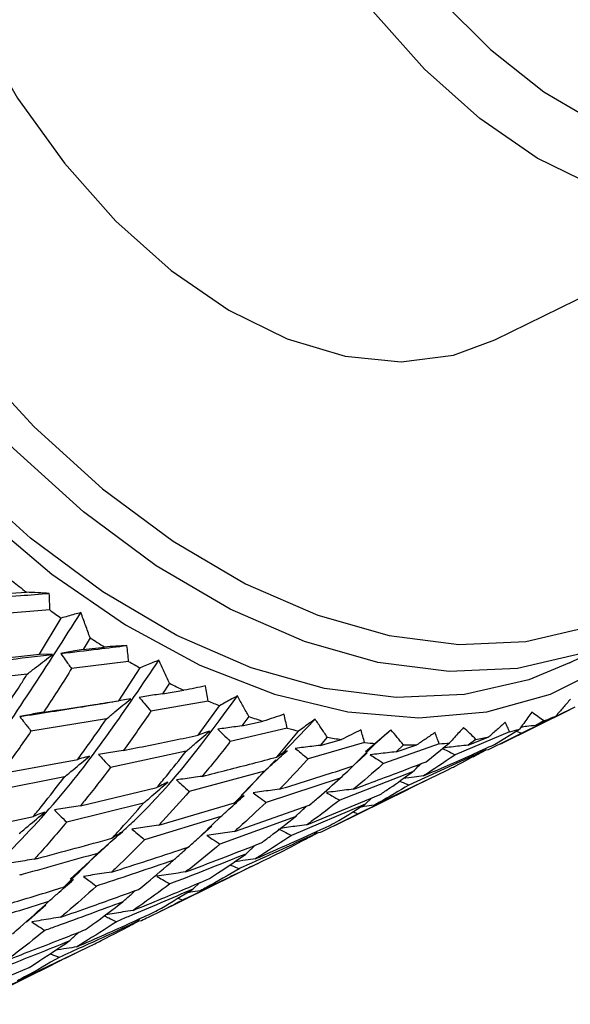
# Model space of a CAD drawing. Header units: millimetres. Extents: x 73 to 180, y 34 to 171.
# Tile 53 of 59: x 170.42 to 173.02, y 129.96 to 134.63. Entities that reach past the tile are written whole.
import ezdxf

# ---------------------------------------------------------------- set-up
doc = ezdxf.new("R2010")
doc.units = ezdxf.units.MM

msp = doc.modelspace()

# ---------------------------------------------------------------- linework, layer by layer
at = {"color": 7, "linetype": 'Continuous', "lineweight": 25}
for p, q in [((172.6665, 133.1067), (174.1276, 133.8274)), ((170.3474, 131.9041), (170.4477, 131.9108)), ((170.5592, 131.8263), (170.2907, 131.8049)), ((170.5104, 131.6165), (170.6125, 131.7878)), ((170.7497, 131.6944), (170.717, 131.6393)), ((173.0214, 131.5758), (173.2733, 131.7)), ((170.717, 131.6393), (170.8181, 131.6508)), ((170.9319, 131.5825), (170.6616, 131.5482)), ((170.8856, 131.3959), (170.9862, 131.5519)), ((170.4521, 131.5227), (170.0952, 131.4816)), ((171.1252, 131.4789), (171.0929, 131.429)), ((171.0929, 131.429), (171.1942, 131.4457)), ((171.3087, 131.3947), (171.0379, 131.3465)), ((171.2622, 131.2325), (171.363, 131.3724)), ((172.6946, 131.1916), (173.0234, 131.3538)), ((173.0464, 131.3652), (172.7946, 131.2427)), ((170.8279, 131.3105), (170.4695, 131.2521)), ((171.5016, 131.3211), (171.4691, 131.2765)), ((171.4691, 131.2765), (171.5702, 131.2986)), ((171.6541, 131.1413), (171.8161, 131.308)), ((172.8606, 131.2786), (172.9554, 131.3232)), ((172.8993, 131.3005), (172.8606, 131.2786)), ((171.6834, 131.2658), (171.4137, 131.2031)), ((171.6343, 131.1289), (171.7369, 131.2522)), ((172.0545, 131.1559), (172.175, 131.2578)), ((172.7371, 131.2479), (172.4789, 131.1402)), ((172.6659, 131.1889), (172.7834, 131.2611)), ((172.7679, 131.2516), (172.7946, 131.2427)), ((171.873, 131.2232), (171.8397, 131.1843)), ((171.8397, 131.1843), (171.94, 131.2119)), ((172.541, 131.1853), (172.6381, 131.2243)), ((172.5774, 131.2129), (172.541, 131.1853)), ((171.2042, 131.1561), (170.8463, 131.0793)), ((172.0502, 131.1978), (171.7829, 131.1202)), ((171.996, 131.0869), (172.1021, 131.1931)), ((172.4033, 131.1918), (172.1399, 131.0991)), ((172.1989, 131.1537), (172.2978, 131.1871)), ((172.2335, 131.187), (172.1989, 131.1537)), ((172.3417, 131.107), (172.4528, 131.1961)), ((172.624, 131.1616), (172.5621, 131.1292)), ((172.5979, 131.15), (172.613, 131.1651)), ((172.6355, 131.1631), (172.6074, 131.1595)), ((170.3277, 131.0506), (170.6907, 131.1181)), ((171.4656, 130.9473), (171.6292, 131.1157)), ((172.0246, 131.1134), (172.0619, 131.1485)), ((172.5979, 131.15), (172.2599, 130.9963)), ((171.5751, 131.0618), (171.2195, 130.966)), ((172.0952, 130.9011), (172.435, 131.0637)), ((170.6281, 131.0345), (170.2629, 130.963)), ((171.9347, 131.0292), (171.5833, 130.914)), ((172.2775, 131.0588), (171.9319, 130.9242)), ((172.36, 131.0269), (172.0194, 130.8603)), ((170.7039, 130.8983), (171.0658, 130.9843)), ((171.9084, 130.8038), (172.2572, 130.9759)), ((171.7757, 130.8076), (172.1235, 130.9513)), ((172.0526, 130.9053), (172.0829, 130.9345)), ((171.0024, 130.9099), (170.6387, 130.8198)), ((171.0745, 130.8062), (171.4335, 130.9113)), ((171.4336, 130.7758), (171.7879, 130.9003)), ((172.0526, 130.9053), (171.7037, 130.7575)), ((171.3684, 130.8463), (171.0079, 130.7371)), ((171.7204, 130.8448), (171.3648, 130.7162)), ((171.9935, 130.8691), (172.0194, 130.8603)), ((171.236, 130.721), (171.3258, 130.802)), ((171.8079, 130.7604), (171.8255, 130.7772)), ((171.84, 130.7707), (171.8148, 130.767)), ((170.6557, 130.5502), (170.8365, 130.716)), ((171.0686, 130.3896), (171.437, 130.5713)), ((171.237, 130.503), (171.2695, 130.5334)), ((171.1644, 130.4594), (171.1895, 130.451)), ((170.4479, 130.3483), (170.5392, 130.4286)), ((170.9694, 130.3468), (170.9872, 130.3634)), ((170.9802, 130.3506), (170.9054, 130.3121)), ((170.9927, 130.3528), (170.9723, 130.3495)), ((170.4049, 130.0672), (170.7719, 130.2434)), ((170.0855, 129.9735), (170.4605, 130.1308)), ((170.1904, 129.9565), (170.5723, 130.1448))]:
    msp.add_line(p, q, dxfattribs=at)
at = {"color": 1, "linetype": 'Continuous', "lineweight": 25, "flags": 128}
for points in [[(174.1276, 133.8274), (173.9323, 133.7558), (173.6836, 133.7244), (173.4189, 133.7501), (173.1448, 133.8323), (172.8679, 133.9688), (172.5952, 134.1564), (172.3333, 134.3905), (172.0887, 134.6652), (171.8674, 134.9739), (171.6748, 135.3089), (171.5157, 135.6619), (171.3941, 136.0243), (171.3128, 136.3872), (171.274, 136.7416), (171.2785, 137.0787), (171.3263, 137.3904), (171.4161, 137.6688), (171.5458, 137.9073), (171.7122, 138.0998), (171.9111, 138.2416), (171.9377, 138.2554)], [(172.4067, 134.725), (172.6457, 134.4835), (172.8985, 134.2841), (173.1584, 134.1321), (173.4187, 134.0314), (173.6727, 133.9845), (173.9138, 133.9927), (174.1358, 134.0559), (174.3329, 134.1722), (174.5, 134.3388), (174.6328, 134.5513), (174.7279, 134.8042)]]:
    msp.add_lwpolyline(points, dxfattribs=at)
at = {"color": 7, "linetype": 'Continuous', "lineweight": 25, "flags": 128}
for points in [[(170.4813, 137.5371), (170.45, 137.521), (170.251, 137.3791), (170.0847, 137.1866), (169.955, 136.9482), (169.8651, 136.6697), (169.8174, 136.3581), (169.8128, 136.0209), (169.8517, 135.6665), (169.9329, 135.3037), (170.0546, 134.9412), (170.2137, 134.5882), (170.4063, 134.2532), (170.6276, 133.9446), (170.8722, 133.6698), (171.1341, 133.4358), (171.4068, 133.2482), (171.6837, 133.1116), (171.9578, 133.0295), (172.2225, 133.0038), (172.4712, 133.0352), (172.6665, 133.1067)], [(174.3613, 133.9568), (174.3614, 133.9312), (174.3393, 133.5113), (174.2743, 133.1183), (174.1673, 132.7582), (174.0199, 132.4365), (173.8344, 132.1579), (173.6135, 131.9268), (173.3607, 131.7466), (173.0797, 131.6201), (172.7748, 131.5492), (172.4507, 131.535), (172.1122, 131.5776), (171.7645, 131.6765), (171.4128, 131.8302), (171.0626, 132.0362), (170.719, 132.2915), (170.3873, 132.5922), (170.0725, 132.9338), (169.7795, 133.3111), (169.5125, 133.7183), (169.2758, 134.1493), (169.0728, 134.5976), (168.9067, 135.0563)], [(173.0214, 131.5758), (172.8278, 131.4959), (172.5229, 131.425), (172.1988, 131.4107), (171.8603, 131.4534), (171.5126, 131.5523), (171.1609, 131.7059), (170.8106, 131.9119), (170.4671, 132.1672), (170.1354, 132.468), (169.8206, 132.8096), (169.5275, 133.1868), (169.2606, 133.5941), (169.0239, 134.0251), (168.8209, 134.4733), (168.6548, 134.9321)], [(168.6669, 134.6993), (168.8517, 134.2423), (169.0714, 133.7986), (169.323, 133.3749), (169.6028, 132.9772), (169.9065, 132.6114), (170.2299, 132.2829), (170.5682, 131.9963), (170.9165, 131.7559), (171.2697, 131.5652), (171.6226, 131.4269), (171.9701, 131.3432), (172.3071, 131.3151), (172.6287, 131.3432), (172.9303, 131.4269), (173.2074, 131.5652), (173.456, 131.7559), (173.6276, 131.9392)], [(169.2036, 134.6493), (169.4015, 134.2123), (169.6323, 133.7921), (169.8926, 133.395), (170.1783, 133.0272), (170.4852, 132.6941), (170.8086, 132.4009), (171.1436, 132.152), (171.4851, 131.9511), (171.828, 131.8013), (172.167, 131.7049), (172.497, 131.6633), (172.813, 131.6772), (173.1103, 131.7463), (173.3842, 131.8697), (173.6308, 132.0453), (173.8461, 132.2707), (174.027, 132.5422), (174.1707, 132.856), (174.275, 133.2071), (174.3384, 133.5902), (174.3598, 133.98)], [(170.5714, 131.6153), (170.5496, 131.6157), (170.5104, 131.6165)], [(170.9433, 131.4053), (170.9226, 131.4019), (170.8856, 131.3959)], [(171.3156, 131.2524), (171.2965, 131.2453), (171.2622, 131.2325)], [(171.6827, 131.1591), (171.6653, 131.1483), (171.6343, 131.1289)], [(172.0244, 131.1135), (172.0234, 131.1125), (171.996, 131.0869)]]:
    msp.add_lwpolyline(points, dxfattribs=at)
at = {"color": 7, "linetype": 'Continuous', "lineweight": 25}
for centre, radius, start, end in [((173.3019, 135.5572), 4.6306, 230.8923, 231.9484), ((173.1173, 135.3144), 4.3256, 233.7439, 234.6153), ((172.9154, 135.0167), 3.9658, 236.9009, 238.0729), ((172.7724, 134.7788), 3.6882, 240.0662, 241.0346), ((172.6142, 134.4774), 3.3478, 243.5914, 244.9029), ((172.5008, 134.2224), 3.0687, 247.1403, 248.2374), ((172.4036, 133.9577), 2.7867, 251.1141, 252.597), ((172.3115, 132.8388), 1.6467, 290.9125, 293.0188), ((172.3414, 133.7434), 2.5635, 255.1253, 256.3609), ((172.2988, 132.8748), 1.6849, 285.0786, 286.7153), ((172.2929, 133.5135), 2.3284, 259.6119, 261.2833), ((172.2826, 132.9416), 1.7537, 279.6761, 281.6953), ((172.2704, 133.3384), 2.1519, 264.1268, 265.5158), ((172.2628, 133.1672), 1.9804, 269.1525, 271.0146), ((172.2681, 133.0482), 1.8613, 274.1649, 275.6948)]:
    msp.add_arc(centre, radius, start, end, dxfattribs=at)
for points, knots in [([(170.2448, 131.8818), (170.3031, 131.8861), (170.4066, 131.8936), (170.5106, 131.9016), (170.556, 131.9051)], [0, 0, 0, 0, 0.563492, 1, 1, 1, 1]), ([(170.556, 131.9051), (170.538, 131.906), (170.502, 131.9078), (170.4658, 131.9098), (170.4477, 131.9108)], [0, 0, 0, 0, 0.499985, 1, 1, 1, 1]), ([(170.5592, 131.8263), (170.5588, 131.8394), (170.558, 131.8657), (170.5567, 131.892), (170.556, 131.9051)], [0, 0, 0, 0, 0.49998, 1, 1, 1, 1]), ([(169.425, 130.174), (169.4987, 130.2422), (169.7819, 130.5044), (170.2145, 131.0446), (170.5469, 131.5649), (170.706, 131.8138)], [0, 0, 0, 0, 0.155102, 0.595783, 1, 1, 1, 1]), ([(170.706, 131.8138), (170.6961, 131.8111), (170.6756, 131.8056), (170.6445, 131.797), (170.6232, 131.7908), (170.6125, 131.7878)], [0, 0, 0, 0, 0.316327, 0.65814, 1, 1, 1, 1]), ([(170.7497, 131.6944), (170.7424, 131.7142), (170.728, 131.7539), (170.7133, 131.7938), (170.706, 131.8138)], [0, 0, 0, 0, 0.499984, 1, 1, 1, 1]), ([(170.6106, 131.6199), (170.6693, 131.6269), (170.7737, 131.6393), (170.8784, 131.6524), (170.9241, 131.6581)], [0, 0, 0, 0, 0.563488, 1, 1, 1, 1]), ([(170.717, 131.6393), (170.7039, 131.637), (170.6686, 131.6309), (170.633, 131.6241), (170.6106, 131.6199)], [0, 0, 0, 0, 0.369315, 1, 1, 1, 1]), ([(170.9241, 131.6581), (170.9065, 131.6568), (170.8713, 131.6543), (170.8358, 131.652), (170.8181, 131.6508)], [0, 0, 0, 0, 0.499987, 1, 1, 1, 1]), ([(170.9319, 131.5825), (170.9308, 131.5952), (170.9284, 131.6204), (170.9256, 131.6455), (170.9241, 131.6581)], [0, 0, 0, 0, 0.4999666, 1, 1, 1, 1]), ([(170.047, 131.5567), (170.1454, 131.5673), (170.3197, 131.586), (170.4951, 131.6064), (170.5714, 131.6153)], [0, 0, 0, 0, 0.5649913, 1, 1, 1, 1]), ([(170.1563, 131.5797), (170.2361, 131.5878), (170.354, 131.5997), (170.4723, 131.6124), (170.5104, 131.6165)], [0, 0, 0, 0, 0.677823, 1, 1, 1, 1]), ([(170.2897, 130.6013), (170.3926, 130.7063), (170.6771, 130.9969), (170.9204, 131.3577), (171.0757, 131.5882)], [0, 0, 0, 0, 0.361392, 1, 1, 1, 1]), ([(170.4521, 131.5227), (170.4665, 131.5339), (170.5062, 131.5649), (170.546, 131.5956), (170.5714, 131.6153)], [0, 0, 0, 0, 0.3605842, 1, 1, 1, 1]), ([(170.6106, 131.6199), (170.6177, 131.6098), (170.6348, 131.5859), (170.6518, 131.562), (170.6616, 131.5482)], [0, 0, 0, 0, 0.42253, 1, 1, 1, 1]), ([(171.0757, 131.5882), (171.0663, 131.5844), (171.0466, 131.5767), (171.0168, 131.5646), (170.9964, 131.5561), (170.9862, 131.5519)], [0, 0, 0, 0, 0.316326, 0.658148, 1, 1, 1, 1]), ([(171.1252, 131.4789), (171.117, 131.4971), (171.1006, 131.5333), (171.084, 131.5699), (171.0757, 131.5882)], [0, 0, 0, 0, 0.499977, 1, 1, 1, 1]), ([(170.6616, 131.5482), (170.6597, 131.5451), (170.6168, 131.4756), (170.5728, 131.4068), (170.5301, 131.3423), (170.5297, 131.3417)], [0, 0, 0, 0, 0.044271, 0.991435, 1, 1, 1, 1]), ([(170.3141, 131.3106), (170.3508, 131.3658), (170.3971, 131.4357), (170.4426, 131.5076), (170.4521, 131.5227)], [0, 0, 0, 0, 0.790161, 1, 1, 1, 1]), ([(171.2968, 131.466), (171.2798, 131.4625), (171.2457, 131.4557), (171.2114, 131.449), (171.1942, 131.4457)], [0, 0, 0, 0, 0.499992, 1, 1, 1, 1]), ([(171.3087, 131.3947), (171.3068, 131.4066), (171.3031, 131.4304), (171.2989, 131.4541), (171.2968, 131.466)], [0, 0, 0, 0, 0.4999666, 1, 1, 1, 1]), ([(170.4165, 131.3213), (170.5155, 131.3366), (170.6713, 131.3606), (170.8278, 131.3863), (170.8848, 131.3957)], [0, 0, 0, 0, 0.6353325, 1, 1, 1, 1]), ([(170.5297, 131.3417), (170.61, 131.3537), (170.7285, 131.3713), (170.8473, 131.3899), (170.8856, 131.3959)], [0, 0, 0, 0, 0.677821, 1, 1, 1, 1]), ([(170.8279, 131.3105), (170.8411, 131.3214), (170.8795, 131.3532), (170.918, 131.3846), (170.9433, 131.4053)], [0, 0, 0, 0, 0.343341, 1, 1, 1, 1]), ([(170.8964, 130.7709), (170.9175, 130.79), (171.1226, 130.9753), (171.294, 131.209), (171.4477, 131.4187)], [0, 0, 0, 0, 0.103074, 1, 1, 1, 1]), ([(171.0929, 131.429), (171.08, 131.4271), (171.0432, 131.4217), (171.0064, 131.4157), (170.9825, 131.4118)], [0, 0, 0, 0, 0.351385, 1, 1, 1, 1]), ([(170.9825, 131.4118), (170.9903, 131.4026), (171.0088, 131.3809), (171.0273, 131.3591), (171.0379, 131.3465)], [0, 0, 0, 0, 0.422537, 1, 1, 1, 1]), ([(171.4477, 131.4187), (171.4387, 131.4139), (171.4202, 131.4039), (171.3919, 131.3885), (171.3727, 131.3778), (171.363, 131.3724)], [0, 0, 0, 0, 0.316329, 0.658154, 1, 1, 1, 1]), ([(171.5016, 131.3211), (171.4927, 131.3372), (171.4749, 131.3696), (171.4567, 131.4023), (171.4477, 131.4187)], [0, 0, 0, 0, 0.499978, 1, 1, 1, 1]), ([(173.0253, 131.4034), (173.0137, 131.39), (172.9906, 131.3632), (172.9672, 131.3365), (172.9554, 131.3232)], [0, 0, 0, 0, 0.499987, 1, 1, 1, 1]), ([(170.5297, 131.3417), (170.5163, 131.3394), (170.4787, 131.333), (170.4409, 131.3259), (170.4165, 131.3213)], [0, 0, 0, 0, 0.355907, 1, 1, 1, 1]), ([(171.0379, 131.3465), (171.036, 131.3437), (170.9932, 131.2805), (170.9493, 131.2185), (170.9067, 131.1603), (170.9065, 131.1601)], [0, 0, 0, 0, 0.044272, 0.995857, 1, 1, 1, 1]), ([(172.8423, 131.3414), (172.8361, 131.3329), (172.8232, 131.3154), (172.8035, 131.2886), (172.7901, 131.2703), (172.7834, 131.2611)], [0, 0, 0, 0, 0.31633, 0.658146, 1, 1, 1, 1]), ([(172.8993, 131.3005), (172.8899, 131.3073), (172.8712, 131.3207), (172.8519, 131.3345), (172.8423, 131.3414)], [0, 0, 0, 0, 0.499979, 1, 1, 1, 1]), ([(170.4165, 131.3213), (170.424, 131.3116), (170.4416, 131.2885), (170.4593, 131.2654), (170.4695, 131.2521)], [0, 0, 0, 0, 0.420438, 1, 1, 1, 1]), ([(170.6907, 131.1181), (170.706, 131.1389), (170.7523, 131.202), (170.7976, 131.267), (170.8279, 131.3105)], [0, 0, 0, 0, 0.32975, 1, 1, 1, 1]), ([(171.6681, 131.3319), (171.6519, 131.3263), (171.6193, 131.3151), (171.5866, 131.3041), (171.5702, 131.2986)], [0, 0, 0, 0, 0.499989, 1, 1, 1, 1]), ([(171.6834, 131.2658), (171.6809, 131.2769), (171.6761, 131.299), (171.6708, 131.3209), (171.6681, 131.3319)], [0, 0, 0, 0, 0.499975, 1, 1, 1, 1]), ([(171.8161, 131.308), (171.8077, 131.3022), (171.7903, 131.2901), (171.764, 131.2715), (171.7459, 131.2586), (171.7369, 131.2522)], [0, 0, 0, 0, 0.316324, 0.658147, 1, 1, 1, 1]), ([(171.873, 131.2232), (171.8636, 131.2373), (171.8448, 131.2654), (171.8256, 131.2938), (171.8161, 131.308)], [0, 0, 0, 0, 0.499982, 1, 1, 1, 1]), ([(172.7163, 131.294), (172.7033, 131.2823), (172.6774, 131.259), (172.6512, 131.2359), (172.6381, 131.2243)], [0, 0, 0, 0, 0.499989, 1, 1, 1, 1]), ([(172.7371, 131.2479), (172.7337, 131.2556), (172.727, 131.2711), (172.7198, 131.2863), (172.7163, 131.294)], [0, 0, 0, 0, 0.499961, 1, 1, 1, 1]), ([(170.4695, 131.2521), (170.4289, 131.1932), (170.382, 131.1254), (170.3341, 131.0594), (170.3277, 131.0506)], [0, 0, 0, 0, 0.867028, 1, 1, 1, 1]), ([(171.2042, 131.1561), (171.2167, 131.167), (171.2538, 131.1993), (171.291, 131.2313), (171.3156, 131.2524)], [0, 0, 0, 0, 0.3380834, 1, 1, 1, 1]), ([(171.4691, 131.2765), (171.4561, 131.2749), (171.4181, 131.2701), (171.38, 131.2646), (171.3548, 131.2611)], [0, 0, 0, 0, 0.34044, 1, 1, 1, 1]), ([(171.3548, 131.2611), (171.3631, 131.2529), (171.3827, 131.2336), (171.4023, 131.2142), (171.4137, 131.2031)], [0, 0, 0, 0, 0.42253, 1, 1, 1, 1]), ([(172.0323, 131.2579), (172.017, 131.2502), (171.9863, 131.2347), (171.9554, 131.2195), (171.94, 131.2119)], [0, 0, 0, 0, 0.4999833, 1, 1, 1, 1]), ([(172.0502, 131.1978), (172.0473, 131.2079), (172.0415, 131.228), (172.0354, 131.2479), (172.0323, 131.2579)], [0, 0, 0, 0, 0.499967, 1, 1, 1, 1]), ([(172.175, 131.2578), (172.1673, 131.2511), (172.1513, 131.237), (172.127, 131.2154), (172.1104, 131.2005), (172.1021, 131.1931)], [0, 0, 0, 0, 0.31633, 0.658147, 1, 1, 1, 1]), ([(172.2335, 131.187), (172.2238, 131.1987), (172.2045, 131.2221), (172.1849, 131.2459), (172.175, 131.2578)], [0, 0, 0, 0, 0.499981, 1, 1, 1, 1]), ([(172.5189, 131.269), (172.512, 131.2614), (172.4974, 131.2455), (172.4754, 131.2212), (172.4603, 131.2044), (172.4528, 131.1961)], [0, 0, 0, 0, 0.31633, 0.658148, 1, 1, 1, 1]), ([(172.5774, 131.2129), (172.5678, 131.2221), (172.5485, 131.2407), (172.5288, 131.2596), (172.5189, 131.269)], [0, 0, 0, 0, 0.499978, 1, 1, 1, 1]), ([(172.8606, 131.2786), (172.8463, 131.2771), (172.8228, 131.2746), (172.7995, 131.2717), (172.7904, 131.2706)], [0, 0, 0, 0, 0.609623, 1, 1, 1, 1]), ([(170.9065, 131.1601), (170.9868, 131.1761), (171.1052, 131.1998), (171.2239, 131.2245), (171.2622, 131.2325)], [0, 0, 0, 0, 0.677821, 1, 1, 1, 1]), ([(171.4137, 131.2031), (171.4117, 131.2006), (171.3683, 131.1442), (171.3235, 131.0896), (171.2806, 131.0375)], [0, 0, 0, 0, 0.044273, 1, 1, 1, 1]), ([(172.3835, 131.2452), (172.3693, 131.2354), (172.3409, 131.216), (172.3122, 131.1967), (172.2978, 131.1871)], [0, 0, 0, 0, 0.499984, 1, 1, 1, 1]), ([(172.4033, 131.1918), (172.4001, 131.2008), (172.3937, 131.2187), (172.3869, 131.2363), (172.3835, 131.2452)], [0, 0, 0, 0, 0.499964, 1, 1, 1, 1]), ([(172.7946, 131.2427), (172.7923, 131.2415), (172.7405, 131.2141), (172.6868, 131.188), (172.6355, 131.1631)], [0, 0, 0, 0, 0.044272, 1, 1, 1, 1]), ([(170.9065, 131.1601), (170.893, 131.1581), (170.8541, 131.1523), (170.815, 131.1459), (170.7894, 131.1416)], [0, 0, 0, 0, 0.3451752, 1, 1, 1, 1]), ([(171.0658, 130.9843), (171.0808, 131.0023), (171.1276, 131.0586), (171.1732, 131.1167), (171.2042, 131.1561)], [0, 0, 0, 0, 0.320778, 1, 1, 1, 1]), ([(171.5751, 131.0618), (171.5872, 131.0729), (171.623, 131.1055), (171.6589, 131.1378), (171.6827, 131.1591)], [0, 0, 0, 0, 0.338089, 1, 1, 1, 1]), ([(171.8397, 131.1843), (171.8264, 131.1828), (171.787, 131.1784), (171.7477, 131.1732), (171.7216, 131.1699)], [0, 0, 0, 0, 0.337223, 1, 1, 1, 1]), ([(171.7216, 131.1699), (171.7302, 131.1629), (171.7506, 131.1463), (171.7711, 131.1297), (171.7829, 131.1202)], [0, 0, 0, 0, 0.42252, 1, 1, 1, 1]), ([(172.1989, 131.1537), (172.1852, 131.1523), (172.1445, 131.148), (172.1039, 131.143), (172.077, 131.1397)], [0, 0, 0, 0, 0.3370395, 1, 1, 1, 1]), ([(172.3291, 131.0394), (172.4053, 131.0727), (172.5177, 131.1219), (172.6298, 131.1726), (172.6659, 131.1889)], [0, 0, 0, 0, 0.677821, 1, 1, 1, 1]), ([(172.4156, 131.1711), (172.4245, 131.1668), (172.4456, 131.1564), (172.4667, 131.1461), (172.4789, 131.1402)], [0, 0, 0, 0, 0.422527, 1, 1, 1, 1]), ([(172.541, 131.1853), (172.5269, 131.1839), (172.4875, 131.1798), (172.4481, 131.175), (172.4227, 131.1719)], [0, 0, 0, 0, 0.355386, 1, 1, 1, 1]), ([(170.6281, 131.0345), (170.6418, 131.0459), (170.6814, 131.079), (170.7212, 131.1117), (170.7472, 131.1331)], [0, 0, 0, 0, 0.345122, 1, 1, 1, 1]), ([(170.7472, 131.1331), (170.7405, 131.1313), (170.7216, 131.1263), (170.7028, 131.1213), (170.6907, 131.1181)], [0, 0, 0, 0, 0.35644, 1, 1, 1, 1]), ([(170.7894, 131.1416), (170.7974, 131.1329), (170.8163, 131.1121), (170.8353, 131.0913), (170.8463, 131.0793)], [0, 0, 0, 0, 0.420429, 1, 1, 1, 1]), ([(171.2806, 131.0375), (171.3605, 131.0578), (171.4783, 131.0877), (171.5963, 131.1189), (171.6343, 131.1289)], [0, 0, 0, 0, 0.677821, 1, 1, 1, 1]), ([(171.7829, 131.1202), (171.7809, 131.118), (171.7364, 131.0688), (171.6903, 131.0214), (171.6463, 130.9761)], [0, 0, 0, 0, 0.044271, 1, 1, 1, 1]), ([(171.9976, 130.9767), (172.0754, 131.0057), (172.1902, 131.0485), (172.3048, 131.0927), (172.3417, 131.107)], [0, 0, 0, 0, 0.67782, 1, 1, 1, 1]), ([(172.077, 131.1397), (172.0859, 131.134), (172.1068, 131.1205), (172.1278, 131.1069), (172.1399, 131.0991)], [0, 0, 0, 0, 0.422526, 1, 1, 1, 1]), ([(172.4789, 131.1402), (172.4767, 131.1386), (172.428, 131.104), (172.3774, 131.071), (172.3291, 131.0394)], [0, 0, 0, 0, 0.044272, 1, 1, 1, 1]), ([(172.435, 131.0637), (172.4508, 131.0717), (172.5061, 131.0997), (172.5596, 131.129), (172.5979, 131.15)], [0, 0, 0, 0, 0.284886, 1, 1, 1, 1]), ([(170.8463, 131.0793), (170.8055, 131.0264), (170.7585, 130.9653), (170.7103, 130.9062), (170.7039, 130.8983)], [0, 0, 0, 0, 0.866821, 1, 1, 1, 1]), ([(171.4335, 130.9113), (171.4484, 130.9266), (171.4964, 130.9758), (171.543, 131.0268), (171.5751, 131.0618)], [0, 0, 0, 0, 0.311795, 1, 1, 1, 1]), ([(171.6463, 130.9761), (171.7253, 131.0007), (171.8419, 131.0371), (171.9585, 131.0747), (171.996, 131.0869)], [0, 0, 0, 0, 0.67782, 1, 1, 1, 1]), ([(171.9347, 131.0292), (171.9464, 131.0403), (171.9668, 131.0596), (171.9872, 131.0787), (171.9959, 131.0869)], [0, 0, 0, 0, 0.573505, 1, 1, 1, 1]), ([(172.1399, 131.0991), (172.1378, 131.0972), (172.0915, 131.0554), (172.0435, 131.0151), (171.9976, 130.9767)], [0, 0, 0, 0, 0.044271, 1, 1, 1, 1]), ([(172.2775, 131.0588), (172.2887, 131.0698), (172.302, 131.0828), (172.3153, 131.0957), (172.3173, 131.0976)], [0, 0, 0, 0, 0.849672, 1, 1, 1, 1]), ([(170.481, 130.8476), (170.4952, 130.8651), (170.5448, 130.9263), (170.5934, 130.9894), (170.6281, 131.0345)], [0, 0, 0, 0, 0.285361, 1, 1, 1, 1]), ([(171.2806, 131.0375), (171.2668, 131.0357), (171.2265, 131.0304), (171.1862, 131.0244), (171.1596, 131.0205)], [0, 0, 0, 0, 0.342019, 1, 1, 1, 1]), ([(171.1596, 131.0205), (171.168, 131.0129), (171.188, 130.9947), (171.2079, 130.9765), (171.2195, 130.966)], [0, 0, 0, 0, 0.420441, 1, 1, 1, 1]), ([(171.7879, 130.9003), (171.803, 130.913), (171.8528, 130.955), (171.9011, 130.9987), (171.9347, 131.0292)], [0, 0, 0, 0, 0.302811, 1, 1, 1, 1]), ([(172.1235, 130.9513), (172.1389, 130.9616), (172.1911, 130.9965), (172.2417, 131.033), (172.2775, 131.0588)], [0, 0, 0, 0, 0.293846, 1, 1, 1, 1]), ([(172.2155, 131.0149), (172.2181, 131.0138), (172.2329, 131.0075), (172.2478, 131.0014), (172.2599, 130.9963)], [0, 0, 0, 0, 0.179379, 1, 1, 1, 1]), ([(172.3291, 131.0394), (172.3142, 131.0376), (172.2821, 131.0338), (172.2502, 131.0296), (172.2331, 131.0273)], [0, 0, 0, 0, 0.463845, 1, 1, 1, 1]), ([(171.0024, 130.9099), (171.0157, 130.9215), (171.054, 130.955), (171.0924, 130.9881), (171.1176, 131.0098)], [0, 0, 0, 0, 0.345121, 1, 1, 1, 1]), ([(171.1176, 131.0098), (171.1115, 131.0068), (171.0942, 130.9983), (171.0769, 130.9898), (171.0658, 130.9843)], [0, 0, 0, 0, 0.356435, 1, 1, 1, 1]), ([(171.6463, 130.9761), (171.632, 130.9744), (171.5904, 130.9693), (171.5488, 130.9636), (171.5214, 130.9598)], [0, 0, 0, 0, 0.341841, 1, 1, 1, 1]), ([(171.9976, 130.9767), (171.983, 130.975), (171.9401, 130.97), (171.8973, 130.9643), (171.869, 130.9605)], [0, 0, 0, 0, 0.340017, 1, 1, 1, 1]), ([(172.2599, 130.9963), (172.213, 130.9683), (172.1587, 130.9361), (172.1028, 130.9052), (172.0952, 130.9011)], [0, 0, 0, 0, 0.864966, 1, 1, 1, 1]), ([(171.2195, 130.966), (171.1781, 130.9193), (171.1302, 130.8653), (171.081, 130.8132), (171.0745, 130.8062)], [0, 0, 0, 0, 0.866495, 1, 1, 1, 1]), ([(171.3684, 130.8463), (171.3812, 130.858), (171.4182, 130.8917), (171.4554, 130.925), (171.4798, 130.9469)], [0, 0, 0, 0, 0.345123, 1, 1, 1, 1]), ([(171.4798, 130.9469), (171.4743, 130.9426), (171.4589, 130.9308), (171.4434, 130.9189), (171.4335, 130.9113)], [0, 0, 0, 0, 0.356438, 1, 1, 1, 1]), ([(171.5214, 130.9598), (171.5301, 130.9534), (171.5507, 130.9381), (171.5713, 130.9229), (171.5833, 130.914)], [0, 0, 0, 0, 0.420445, 1, 1, 1, 1]), ([(171.9319, 130.9242), (171.8874, 130.89), (171.8359, 130.8506), (171.7828, 130.8127), (171.7757, 130.8076)], [0, 0, 0, 0, 0.865555, 1, 1, 1, 1]), ([(171.869, 130.9605), (171.8778, 130.9554), (171.8988, 130.9433), (171.9198, 130.9312), (171.9319, 130.9242)], [0, 0, 0, 0, 0.420439, 1, 1, 1, 1]), ([(170.7039, 130.8983), (170.6896, 130.8962), (170.6484, 130.8899), (170.6072, 130.883), (170.5803, 130.8785)], [0, 0, 0, 0, 0.346299, 1, 1, 1, 1]), ([(170.5803, 130.8785), (170.5884, 130.8703), (170.6079, 130.8507), (170.6274, 130.8311), (170.6387, 130.8198)], [0, 0, 0, 0, 0.419714, 1, 1, 1, 1]), ([(170.8532, 130.744), (170.8671, 130.759), (170.9175, 130.8132), (170.9668, 130.8693), (171.0024, 130.9099)], [0, 0, 0, 0, 0.276425, 1, 1, 1, 1]), ([(171.5833, 130.914), (171.5406, 130.8736), (171.4913, 130.8269), (171.4404, 130.7819), (171.4336, 130.7758)], [0, 0, 0, 0, 0.86607, 1, 1, 1, 1]), ([(171.7204, 130.8448), (171.7327, 130.8564), (171.7507, 130.8735), (171.7688, 130.8903), (171.7745, 130.8956)], [0, 0, 0, 0, 0.6849654, 1, 1, 1, 1]), ([(171.8848, 130.8038), (171.899, 130.812), (171.9558, 130.8449), (172.0111, 130.8794), (172.0526, 130.9053)], [0, 0, 0, 0, 0.24966, 1, 1, 1, 1]), ([(172.0952, 130.9011), (172.0795, 130.899), (172.0582, 130.8962), (172.037, 130.8932), (172.0315, 130.8924)], [0, 0, 0, 0, 0.741125, 1, 1, 1, 1]), ([(170.1112, 130.767), (170.1177, 130.7683), (170.2409, 130.7945), (170.3642, 130.8218), (170.481, 130.8476)], [0, 0, 0, 0, 0.052521, 1, 1, 1, 1]), ([(170.4141, 130.7665), (170.4281, 130.7783), (170.4685, 130.8123), (170.509, 130.846), (170.5354, 130.868)], [0, 0, 0, 0, 0.3459, 1, 1, 1, 1]), ([(170.5354, 130.868), (170.529, 130.8656), (170.5108, 130.8588), (170.4927, 130.852), (170.481, 130.8476)], [0, 0, 0, 0, 0.3558968, 1, 1, 1, 1]), ([(171.2149, 130.7019), (171.2288, 130.7145), (171.2807, 130.7616), (171.3314, 130.8105), (171.3684, 130.8463)], [0, 0, 0, 0, 0.26749, 1, 1, 1, 1]), ([(171.5606, 130.7219), (171.5746, 130.7322), (171.6287, 130.7722), (171.6813, 130.8139), (171.7204, 130.8448)], [0, 0, 0, 0, 0.258574, 1, 1, 1, 1]), ([(172.0194, 130.8603), (171.9688, 130.8343), (171.9096, 130.8039), (171.8488, 130.775), (171.84, 130.7707)], [0, 0, 0, 0, 0.854761, 1, 1, 1, 1]), ([(170.6387, 130.8198), (170.5953, 130.7692), (170.5446, 130.7101), (170.4928, 130.6528), (170.4854, 130.6446)], [0, 0, 0, 0, 0.856278, 1, 1, 1, 1]), ([(171.0745, 130.8062), (171.0598, 130.8042), (171.0173, 130.7983), (170.9748, 130.7918), (170.947, 130.7875)], [0, 0, 0, 0, 0.346118, 1, 1, 1, 1]), ([(170.947, 130.7875), (170.9555, 130.7804), (170.9758, 130.7636), (170.9961, 130.7468), (171.0079, 130.7371)], [0, 0, 0, 0, 0.419719, 1, 1, 1, 1]), ([(171.5337, 130.6469), (171.5398, 130.6496), (171.6571, 130.7009), (171.7741, 130.7537), (171.8848, 130.8038)], [0, 0, 0, 0, 0.052519, 1, 1, 1, 1]), ([(171.6408, 130.7891), (171.6496, 130.7846), (171.6705, 130.7741), (171.6915, 130.7636), (171.7037, 130.7575)], [0, 0, 0, 0, 0.4197083, 1, 1, 1, 1]), ([(171.7757, 130.8076), (171.7603, 130.8056), (171.7185, 130.8003), (171.6769, 130.7942), (171.6505, 130.7904)], [0, 0, 0, 0, 0.368058, 1, 1, 1, 1]), ([(170.4854, 130.6446), (170.4918, 130.6463), (170.6144, 130.6786), (170.737, 130.7122), (170.8532, 130.744)], [0, 0, 0, 0, 0.052522, 1, 1, 1, 1]), ([(170.785, 130.6722), (170.7985, 130.6841), (170.8376, 130.7185), (170.8768, 130.7524), (170.9025, 130.7747)], [0, 0, 0, 0, 0.345902, 1, 1, 1, 1]), ([(171.0079, 130.7371), (170.9635, 130.6926), (170.9117, 130.6407), (170.8586, 130.5905), (170.851, 130.5833)], [0, 0, 0, 0, 0.856014, 1, 1, 1, 1]), ([(170.9025, 130.7747), (170.8966, 130.771), (170.8802, 130.7608), (170.8637, 130.7506), (170.8532, 130.744)], [0, 0, 0, 0, 0.355891, 1, 1, 1, 1]), ([(171.4336, 130.7758), (171.4186, 130.7739), (171.3748, 130.7681), (171.331, 130.7617), (171.3024, 130.7575)], [0, 0, 0, 0, 0.344326, 1, 1, 1, 1]), ([(171.3024, 130.7575), (171.3111, 130.7517), (171.3319, 130.7379), (171.3527, 130.7242), (171.3648, 130.7162)], [0, 0, 0, 0, 0.419715, 1, 1, 1, 1]), ([(171.8079, 130.7604), (171.6959, 130.7086), (171.5787, 130.6546), (171.4611, 130.6019), (171.456, 130.5996)], [0, 0, 0, 0, 0.956083, 1, 1, 1, 1]), ([(171.7037, 130.7575), (171.6557, 130.7255), (171.5996, 130.688), (171.542, 130.6521), (171.5337, 130.6469)], [0, 0, 0, 0, 0.855237, 1, 1, 1, 1]), ([(171.6266, 130.665), (171.6397, 130.6716), (171.701, 130.7025), (171.7608, 130.7348), (171.8079, 130.7604)], [0, 0, 0, 0, 0.21256, 1, 1, 1, 1]), ([(171.8277, 130.7689), (171.8095, 130.7594), (171.7864, 130.7471), (171.7631, 130.7352), (171.758, 130.7327)], [0, 0, 0, 0, 0.783583, 1, 1, 1, 1]), ([(170.851, 130.5833), (170.8573, 130.5853), (170.9787, 130.624), (171.1, 130.664), (171.2149, 130.7019)], [0, 0, 0, 0, 0.05252, 1, 1, 1, 1]), ([(171.1447, 130.6396), (171.1577, 130.6515), (171.1803, 130.6721), (171.203, 130.6925), (171.2126, 130.7011)], [0, 0, 0, 0, 0.579016, 1, 1, 1, 1]), ([(171.2022, 130.5841), (171.2085, 130.5865), (171.3282, 130.6315), (171.4475, 130.6779), (171.5606, 130.7219)], [0, 0, 0, 0, 0.05252, 1, 1, 1, 1]), ([(171.3648, 130.7162), (171.3189, 130.678), (171.2652, 130.6333), (171.2102, 130.5903), (171.2022, 130.5841)], [0, 0, 0, 0, 0.855661, 1, 1, 1, 1]), ([(171.4874, 130.6691), (171.5001, 130.681), (171.5149, 130.695), (171.5299, 130.7089), (171.5321, 130.7109)], [0, 0, 0, 0, 0.851532, 1, 1, 1, 1]), ([(170.4854, 130.6446), (170.4705, 130.6423), (170.4273, 130.6356), (170.3842, 130.6282), (170.356, 130.6233)], [0, 0, 0, 0, 0.346204, 1, 1, 1, 1]), ([(170.785, 130.6722), (170.6673, 130.6389), (170.5442, 130.604), (170.4211, 130.5704), (170.4157, 130.569)], [0, 0, 0, 0, 0.956081, 1, 1, 1, 1]), ([(170.6251, 130.5125), (170.638, 130.525), (170.692, 130.5771), (170.7448, 130.6311), (170.785, 130.6722)], [0, 0, 0, 0, 0.239162, 1, 1, 1, 1]), ([(171.4874, 130.6691), (171.373, 130.6235), (171.2533, 130.5757), (171.1333, 130.5294), (171.128, 130.5274)], [0, 0, 0, 0, 0.956083, 1, 1, 1, 1]), ([(171.2722, 130.4951), (171.3169, 130.5161), (171.4354, 130.572), (171.5533, 130.6293), (171.6266, 130.665)], [0, 0, 0, 0, 0.377595, 1, 1, 1, 1]), ([(171.3152, 130.5526), (171.3281, 130.561), (171.3863, 130.5988), (171.4432, 130.6384), (171.4874, 130.6691)], [0, 0, 0, 0, 0.221435, 1, 1, 1, 1]), ([(171.5337, 130.6469), (171.5177, 130.6446), (171.4841, 130.6399), (171.4506, 130.6347), (171.4331, 130.632)], [0, 0, 0, 0, 0.476841, 1, 1, 1, 1]), ([(171.1447, 130.6396), (171.0283, 130.6001), (170.9066, 130.5588), (170.7848, 130.5189), (170.7794, 130.5171)], [0, 0, 0, 0, 0.95608, 1, 1, 1, 1]), ([(170.9796, 130.5015), (170.9924, 130.5119), (171.0482, 130.5568), (171.1027, 130.6036), (171.1447, 130.6396)], [0, 0, 0, 0, 0.230297, 1, 1, 1, 1]), ([(171.5444, 130.6246), (171.4447, 130.5753), (171.3266, 130.5168), (171.208, 130.4599), (171.1895, 130.451)], [0, 0, 0, 0, 0.844318, 1, 1, 1, 1]), ([(171.456, 130.5996), (171.4046, 130.5696), (171.344, 130.5342), (171.2818, 130.5003), (171.2722, 130.4951)], [0, 0, 0, 0, 0.845745, 1, 1, 1, 1]), ([(171.4124, 130.6179), (171.4149, 130.6169), (171.4293, 130.6108), (171.4439, 130.6047), (171.456, 130.5996)], [0, 0, 0, 0, 0.167029, 1, 1, 1, 1]), ([(170.5529, 130.444), (170.5662, 130.4559), (170.6056, 130.4907), (170.6451, 130.5251), (170.6712, 130.5479)], [0, 0, 0, 0, 0.339653, 1, 1, 1, 1]), ([(170.6712, 130.5479), (170.6657, 130.5437), (170.6503, 130.5319), (170.635, 130.5201), (170.6251, 130.5125)], [0, 0, 0, 0, 0.35747, 1, 1, 1, 1]), ([(170.851, 130.5833), (170.8357, 130.5811), (170.7912, 130.5746), (170.7469, 130.5675), (170.7178, 130.5628)], [0, 0, 0, 0, 0.344433, 1, 1, 1, 1]), ([(170.7178, 130.5628), (170.7264, 130.5564), (170.747, 130.5411), (170.7675, 130.5259), (170.7794, 130.5171)], [0, 0, 0, 0, 0.421547, 1, 1, 1, 1]), ([(170.9528, 130.4015), (170.9984, 130.4202), (171.1194, 130.4698), (171.2401, 130.5208), (171.3152, 130.5526)], [0, 0, 0, 0, 0.377592, 1, 1, 1, 1]), ([(171.2022, 130.5841), (171.1866, 130.5819), (171.141, 130.5755), (171.0954, 130.5684), (171.0654, 130.5637)], [0, 0, 0, 0, 0.3416811, 1, 1, 1, 1]), ([(171.0654, 130.5637), (171.0742, 130.5586), (171.095, 130.5465), (171.1159, 130.5344), (171.128, 130.5274)], [0, 0, 0, 0, 0.4215401, 1, 1, 1, 1]), ([(170.2516, 130.3998), (170.2987, 130.4137), (170.4232, 130.4506), (170.5477, 130.4887), (170.6251, 130.5125)], [0, 0, 0, 0, 0.377594, 1, 1, 1, 1]), ([(170.7794, 130.5171), (170.7323, 130.4749), (170.6765, 130.425), (170.6195, 130.3769), (170.6107, 130.3695)], [0, 0, 0, 0, 0.846373, 1, 1, 1, 1]), ([(170.6107, 130.3695), (170.6572, 130.3859), (170.7803, 130.4291), (170.9031, 130.4737), (170.9796, 130.5015)], [0, 0, 0, 0, 0.377595, 1, 1, 1, 1]), ([(171.237, 130.503), (171.135, 130.459), (171.0141, 130.4068), (170.8928, 130.3561), (170.8739, 130.3482)], [0, 0, 0, 0, 0.844319, 1, 1, 1, 1]), ([(171.128, 130.5274), (171.079, 130.4913), (171.0211, 130.4487), (170.9619, 130.4078), (170.9528, 130.4015)], [0, 0, 0, 0, 0.846084, 1, 1, 1, 1]), ([(171.0521, 130.393), (171.0638, 130.3996), (171.1263, 130.4353), (171.1873, 130.4727), (171.237, 130.503)], [0, 0, 0, 0, 0.186748, 1, 1, 1, 1]), ([(170.9048, 130.4425), (170.9177, 130.4543), (170.9371, 130.4721), (170.9566, 130.4897), (170.9631, 130.4956)], [0, 0, 0, 0, 0.6664914, 1, 1, 1, 1]), ([(171.2722, 130.4951), (171.2559, 130.4926), (171.234, 130.4893), (171.2122, 130.4857), (171.2066, 130.4848)], [0, 0, 0, 0, 0.744592, 1, 1, 1, 1]), ([(170.5529, 130.444), (170.4474, 130.4108), (170.3225, 130.3715), (170.1976, 130.3336), (170.1781, 130.3277)], [0, 0, 0, 0, 0.84432, 1, 1, 1, 1]), ([(170.3823, 130.2908), (170.3941, 130.301), (170.4516, 130.351), (170.508, 130.4028), (170.5529, 130.444)], [0, 0, 0, 0, 0.204387, 1, 1, 1, 1]), ([(170.9048, 130.4425), (170.8008, 130.4038), (170.6776, 130.3581), (170.5542, 130.3137), (170.535, 130.3068)], [0, 0, 0, 0, 0.844321, 1, 1, 1, 1]), ([(170.728, 130.3109), (170.7396, 130.3193), (170.7993, 130.3621), (170.8578, 130.4067), (170.9048, 130.4425)], [0, 0, 0, 0, 0.195575, 1, 1, 1, 1]), ([(171.1895, 130.451), (171.1351, 130.4231), (171.0701, 130.3898), (171.0036, 130.3581), (170.9927, 130.3528)], [0, 0, 0, 0, 0.836111, 1, 1, 1, 1]), ([(170.6107, 130.3695), (170.5952, 130.3672), (170.5492, 130.3602), (170.5033, 130.3524), (170.4728, 130.3473)], [0, 0, 0, 0, 0.337005, 1, 1, 1, 1]), ([(170.6864, 130.2288), (170.7747, 130.268), (170.8969, 130.322), (171.0185, 130.3776), (171.0521, 130.393)], [0, 0, 0, 0, 0.723513, 1, 1, 1, 1]), ([(170.8166, 130.3764), (170.8237, 130.3729), (170.8428, 130.3635), (170.8619, 130.3541), (170.8739, 130.3482)], [0, 0, 0, 0, 0.3710394, 1, 1, 1, 1]), ([(170.9528, 130.4015), (170.9368, 130.3991), (170.8934, 130.3926), (170.8501, 130.3854), (170.8226, 130.3809)], [0, 0, 0, 0, 0.366376, 1, 1, 1, 1]), ([(170.4728, 130.3473), (170.4816, 130.3416), (170.5023, 130.3281), (170.5231, 130.3146), (170.535, 130.3068)], [0, 0, 0, 0, 0.425236, 1, 1, 1, 1]), ([(170.9694, 130.3468), (170.8837, 130.307), (170.7618, 130.2504), (170.6395, 130.1954), (170.6033, 130.1791)], [0, 0, 0, 0, 0.703974, 1, 1, 1, 1]), ([(170.8739, 130.3482), (170.822, 130.3144), (170.76, 130.2739), (170.6968, 130.2352), (170.6864, 130.2288)], [0, 0, 0, 0, 0.836374, 1, 1, 1, 1]), ([(170.7719, 130.2434), (170.7821, 130.2485), (170.8488, 130.282), (170.9141, 130.3171), (170.9694, 130.3468)], [0, 0, 0, 0, 0.153186, 1, 1, 1, 1]), ([(170.355, 130.1659), (170.4451, 130.2004), (170.5695, 130.2482), (170.6937, 130.2973), (170.728, 130.3109)], [0, 0, 0, 0, 0.723515, 1, 1, 1, 1]), ([(170.535, 130.3068), (170.4852, 130.267), (170.4256, 130.2193), (170.3649, 130.1734), (170.355, 130.1659)], [0, 0, 0, 0, 0.83661, 1, 1, 1, 1]), ([(170.649, 130.2555), (170.6615, 130.2671), (170.6771, 130.2814), (170.6927, 130.2955), (170.6957, 130.2982)], [0, 0, 0, 0, 0.8065188, 1, 1, 1, 1]), ([(170.649, 130.2555), (170.5614, 130.2202), (170.4371, 130.17), (170.3123, 130.1213), (170.2754, 130.1069)], [0, 0, 0, 0, 0.703974, 1, 1, 1, 1]), ([(170.4605, 130.1308), (170.4708, 130.1374), (170.5344, 130.1779), (170.5968, 130.2201), (170.649, 130.2555)], [0, 0, 0, 0, 0.16197, 1, 1, 1, 1]), ([(170.6864, 130.2288), (170.6704, 130.2263), (170.6359, 130.2208), (170.6016, 130.2149), (170.5833, 130.2117)], [0, 0, 0, 0, 0.465992, 1, 1, 1, 1]), ([(170.6844, 130.2005), (170.6186, 130.1678), (170.4965, 130.1072), (170.3739, 130.0481), (170.3174, 130.0208)], [0, 0, 0, 0, 0.539521, 1, 1, 1, 1]), ([(170.6033, 130.1791), (170.549, 130.1477), (170.4834, 130.1097), (170.4165, 130.0735), (170.4049, 130.0672)], [0, 0, 0, 0, 0.827352, 1, 1, 1, 1]), ([(170.5604, 130.1965), (170.5627, 130.1955), (170.5771, 130.1897), (170.5914, 130.1839), (170.6033, 130.1791)], [0, 0, 0, 0, 0.165707, 1, 1, 1, 1])]:
    msp.add_open_spline(points, degree=3, knots=knots, dxfattribs=at)

doc.saveas('drawing.dxf')
